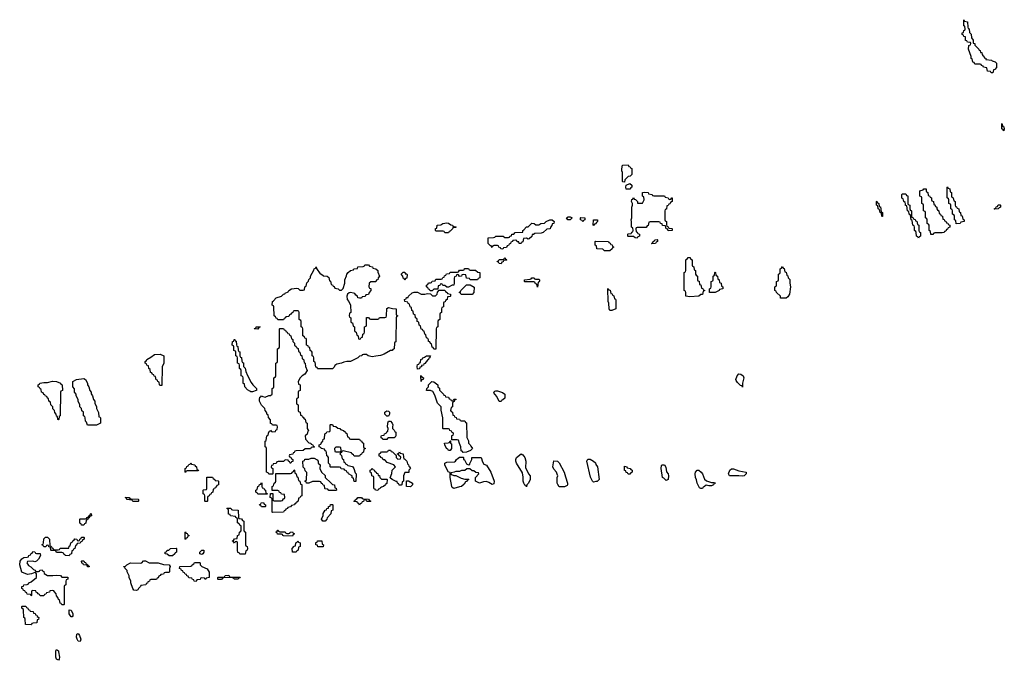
# Model space of a CAD drawing. Header units: inches. Extents: x 2112843 to 2323771, y 35243 to 209174.
# Tile 11 of 83: x 2166024 to 2176876, y 49897 to 56954. Entities that reach past the tile are written whole.
import ezdxf

# ---------------------------------------------------------------- set-up
doc = ezdxf.new("R2010")
doc.units = ezdxf.units.IN
doc.header["$MEASUREMENT"] = 0
for name, color, linetype in [('C1064', 7, 'Continuous'), ('C1065', 7, 'Continuous'), ('C1075', 7, 'Continuous')]:
    doc.layers.add(name, color=color, linetype=linetype)

msp = doc.modelspace()

# ---------------------------------------------------------------- linework, layer by layer
at = {"layer": 'C1064', "color": 6}
msp.add_lwpolyline([(2166450, 50000), (2166453, 49990), (2166462, 49930), (2166459, 49910), (2166450, 49897), (2166430, 49909), (2166422, 49930), (2166421, 49990), (2166424, 50000)], dxfattribs=at)
at = {"layer": 'C1065', "color": 6}
for points in [[(2170000, 53255), (2169974, 53250), (2169951, 53249), (2169910, 53239), (2169866, 53250), (2169847, 53267), (2169813, 53267), (2169798, 53262), (2169794, 53250), (2169771, 53249), (2169752, 53230), (2169671, 53190), (2169630, 53189), (2169598, 53182), (2169570, 53169), (2169519, 53161), (2169496, 53144), (2169490, 53128), (2169470, 53108), (2169311, 53109), (2169306, 53110), (2169302, 53122), (2169288, 53128), (2169282, 53182), (2169266, 53190), (2169266, 53230), (2169262, 53242), (2169246, 53250), (2169246, 53290), (2169242, 53302), (2169226, 53310), (2169222, 53342), (2169207, 53347), (2169202, 53362), (2169186, 53370), (2169186, 53430), (2169182, 53442), (2169167, 53447), (2169162, 53462), (2169146, 53470), (2169146, 53550), (2169142, 53562), (2169126, 53570), (2169126, 53630), (2169122, 53642), (2169106, 53650), (2169106, 53730), (2169102, 53742), (2169090, 53746), (2169050, 53746), (2169038, 53742), (2169033, 53727), (2169018, 53722), (2169014, 53710), (2168998, 53702), (2168990, 53686), (2168958, 53682), (2168954, 53670), (2168938, 53662), (2168930, 53646), (2168870, 53646), (2168862, 53662), (2168850, 53666), (2168842, 53682), (2168828, 53690), (2168826, 53790), (2168822, 53802), (2168808, 53808), (2168809, 53850), (2168822, 53858), (2168849, 53890), (2168910, 53910), (2168922, 53918), (2168930, 53930), (2168945, 53935), (2168950, 53941), (2168983, 53957), (2168990, 53971), (2169018, 53990), (2169077, 53997), (2169092, 53992), (2169110, 53974), (2169150, 53974), (2169162, 53978), (2169167, 54013), (2169182, 54018), (2169190, 54054), (2169208, 54072), (2169210, 54092), (2169229, 54111), (2169229, 54130), (2169266, 54194), (2169270, 54211), (2169283, 54217), (2169290, 54231), (2169294, 54214), (2169335, 54155), (2169352, 54150), (2169371, 54131), (2169414, 54130), (2169430, 54114), (2169438, 54078), (2169450, 54074), (2169458, 54038), (2169470, 54034), (2169478, 54018), (2169490, 54014), (2169498, 53998), (2169534, 53990), (2169550, 53974), (2169570, 53974), (2169590, 53994), (2169609, 54050), (2169609, 54090), (2169627, 54133), (2169628, 54150), (2169646, 54170), (2169670, 54192), (2169702, 54198), (2169706, 54210), (2169746, 54214), (2169750, 54231), (2169810, 54234), (2169822, 54238), (2169828, 54252), (2169870, 54252), (2169878, 54238), (2169914, 54230), (2169918, 54218), (2169951, 54211), (2169972, 54190), (2169973, 54173), (2169991, 54129), (2169974, 54110), (2169971, 54089), (2169954, 54086), (2169950, 54068), (2169893, 54067), (2169874, 54050), (2169873, 54013), (2169878, 53998), (2169893, 53993), (2169894, 53970), (2169874, 53950), (2169870, 53928), (2169838, 53922), (2169830, 53906), (2169798, 53902), (2169790, 53886), (2169770, 53886), (2169750, 53889), (2169748, 53908), (2169730, 53918), (2169717, 53937), (2169703, 53943), (2169670, 53947), (2169656, 53944), (2169636, 53930), (2169631, 53909), (2169633, 53873), (2169651, 53850), (2169671, 53809), (2169674, 53730), (2169658, 53722), (2169654, 53690), (2169658, 53678), (2169674, 53670), (2169674, 53630), (2169678, 53618), (2169693, 53613), (2169698, 53578), (2169714, 53570), (2169714, 53530), (2169718, 53518), (2169733, 53513), (2169738, 53478), (2169753, 53473), (2169758, 53438), (2169770, 53434), (2169782, 53438), (2169787, 53453), (2169802, 53458), (2169806, 53490), (2169822, 53498), (2169826, 53510), (2169826, 53570), (2169842, 53578), (2169846, 53590), (2169847, 53673), (2169870, 53674), (2169878, 53658), (2169890, 53654), (2169970, 53654), (2169982, 53658), (2169990, 53674), (2170000, 53674)], [(2170000, 52143), (2169987, 52147), (2169986, 52170), (2170000, 52177)], [(2170000, 51796), (2169990, 51786), (2169978, 51782), (2169970, 51768), (2169946, 51770), (2169942, 51782), (2169930, 51786), (2169927, 51793), (2169926, 51910), (2169922, 51922), (2169906, 51930), (2169902, 51962), (2169886, 51970), (2169886, 51990), (2169902, 51998), (2169910, 52014), (2169918, 51998), (2169930, 51994), (2169938, 51978), (2169954, 51970), (2169958, 51958), (2169970, 51954), (2169974, 51934), (2169991, 51931), (2169994, 51910), (2170000, 51904)], [(2166424, 50000), (2166430, 50015), (2166450, 50001), (2166450, 50000)]]:
    msp.add_lwpolyline(points, dxfattribs=at)
for points in [[(2168650, 53546), (2168609, 53549), (2168613, 53553), (2168627, 53553), (2168630, 53571), (2168674, 53570), (2168658, 53562)], [(2169012, 52068), (2169006, 52070), (2169002, 52082), (2168986, 52090), (2168982, 52102), (2168950, 52106), (2168932, 52088), (2168873, 52087), (2168858, 52082), (2168850, 52066), (2168818, 52062), (2168813, 52047), (2168798, 52042), (2168794, 52030), (2168798, 52018), (2168814, 52010), (2168814, 51950), (2168810, 51946), (2168770, 51946), (2168762, 51962), (2168746, 51970), (2168746, 52230), (2168742, 52242), (2168728, 52248), (2168728, 52310), (2168742, 52318), (2168748, 52370), (2168762, 52378), (2168770, 52414), (2168782, 52418), (2168790, 52434), (2168798, 52418), (2168810, 52414), (2168842, 52418), (2168847, 52433), (2168862, 52438), (2168866, 52470), (2168862, 52482), (2168850, 52486), (2168810, 52486), (2168802, 52502), (2168790, 52506), (2168787, 52547), (2168768, 52570), (2168762, 52602), (2168750, 52606), (2168746, 52630), (2168728, 52650), (2168726, 52670), (2168690, 52706), (2168668, 52750), (2168666, 52770), (2168670, 52794), (2168682, 52798), (2168688, 52812), (2168702, 52802), (2168730, 52794), (2168770, 52814), (2168790, 52814), (2168806, 52830), (2168806, 52890), (2168822, 52898), (2168826, 52910), (2168826, 53010), (2168842, 53018), (2168846, 53030), (2168846, 53170), (2168862, 53178), (2168866, 53190), (2168866, 53330), (2168882, 53338), (2168886, 53350), (2168886, 53550), (2168890, 53554), (2168930, 53554), (2168938, 53538), (2168953, 53533), (2168958, 53518), (2168973, 53513), (2168978, 53498), (2168993, 53493), (2168998, 53478), (2169014, 53470), (2169018, 53438), (2169034, 53430), (2169034, 53410), (2169054, 53390), (2169054, 53370), (2169073, 53353), (2169078, 53338), (2169093, 53333), (2169098, 53298), (2169113, 53293), (2169118, 53258), (2169133, 53253), (2169138, 53218), (2169153, 53213), (2169158, 53178), (2169172, 53172), (2169173, 53133), (2169191, 53090), (2169166, 53050), (2169136, 53030), (2169116, 53010), (2169092, 52970), (2169098, 52938), (2169114, 52930), (2169114, 52870), (2169098, 52862), (2169094, 52850), (2169094, 52790), (2169078, 52782), (2169074, 52770), (2169074, 52730), (2169078, 52718), (2169094, 52710), (2169094, 52650), (2169098, 52638), (2169114, 52630), (2169118, 52598), (2169133, 52593), (2169138, 52578), (2169150, 52574), (2169158, 52558), (2169170, 52554), (2169178, 52518), (2169194, 52510), (2169194, 52450), (2169198, 52438), (2169212, 52430), (2169198, 52422), (2169191, 52389), (2169172, 52370), (2169173, 52333), (2169210, 52294), (2169234, 52290), (2169238, 52278), (2169250, 52274), (2169258, 52258), (2169274, 52250), (2169270, 52246), (2169238, 52242), (2169230, 52228), (2169170, 52226), (2169150, 52208), (2169070, 52206), (2169058, 52202), (2169050, 52186), (2169038, 52182), (2169033, 52167), (2168998, 52162), (2168994, 52150), (2168998, 52138), (2169013, 52133), (2169018, 52118), (2169034, 52110), (2169033, 52087), (2169018, 52082)], [(2168570, 52855), (2168560, 52860), (2168536, 52876), (2168506, 52910), (2168502, 52942), (2168488, 52948), (2168486, 53010), (2168482, 53022), (2168466, 53030), (2168466, 53090), (2168462, 53102), (2168446, 53110), (2168446, 53150), (2168442, 53162), (2168426, 53170), (2168426, 53230), (2168422, 53242), (2168406, 53250), (2168406, 53290), (2168402, 53302), (2168386, 53310), (2168386, 53350), (2168382, 53362), (2168366, 53370), (2168368, 53410), (2168386, 53414), (2168388, 53430), (2168394, 53430), (2168398, 53418), (2168410, 53414), (2168412, 53372), (2168418, 53358), (2168430, 53354), (2168432, 53312), (2168438, 53298), (2168450, 53294), (2168452, 53252), (2168458, 53238), (2168470, 53234), (2168472, 53192), (2168478, 53178), (2168490, 53174), (2168492, 53132), (2168510, 53114), (2168518, 53078), (2168535, 53035), (2168576, 52956), (2168592, 52930), (2168634, 52890), (2168634, 52870), (2168630, 52868), (2168590, 52855)], [(2167570, 52926), (2167566, 52930), (2167562, 52962), (2167547, 52967), (2167542, 52982), (2167527, 52987), (2167522, 53022), (2167507, 53027), (2167502, 53042), (2167487, 53047), (2167482, 53062), (2167467, 53067), (2167462, 53102), (2167446, 53110), (2167442, 53142), (2167427, 53147), (2167422, 53162), (2167408, 53170), (2167408, 53190), (2167422, 53198), (2167426, 53210), (2167470, 53235), (2167510, 53267), (2167574, 53270), (2167614, 53250), (2167612, 53170), (2167594, 53130), (2167590, 52926)], [(2166450, 52546), (2166446, 52550), (2166442, 52582), (2166430, 52586), (2166426, 52610), (2166410, 52626), (2166408, 52648), (2166390, 52666), (2166388, 52690), (2166368, 52710), (2166362, 52742), (2166346, 52750), (2166342, 52782), (2166330, 52786), (2166322, 52802), (2166310, 52806), (2166302, 52822), (2166290, 52826), (2166282, 52842), (2166266, 52850), (2166262, 52882), (2166250, 52886), (2166242, 52902), (2166226, 52910), (2166226, 52930), (2166242, 52938), (2166246, 52950), (2166290, 52958), (2166330, 52958), (2166387, 52973), (2166430, 52970), (2166474, 52950), (2166478, 52938), (2166493, 52933), (2166494, 52870), (2166478, 52862), (2166474, 52850), (2166471, 52590), (2166458, 52582), (2166454, 52550)], [(2166770, 52486), (2166762, 52522), (2166748, 52530), (2166747, 52567), (2166742, 52582), (2166728, 52590), (2166726, 52630), (2166710, 52646), (2166706, 52670), (2166688, 52690), (2166688, 52710), (2166668, 52750), (2166668, 52770), (2166648, 52810), (2166647, 52827), (2166629, 52849), (2166627, 52887), (2166609, 52909), (2166609, 52970), (2166649, 52990), (2166730, 53001), (2166751, 52991), (2166771, 52950), (2166771, 52930), (2166785, 52910), (2166798, 52870), (2166811, 52851), (2166811, 52831), (2166825, 52810), (2166838, 52770), (2166851, 52750), (2166852, 52730), (2166872, 52690), (2166872, 52670), (2166893, 52627), (2166898, 52578), (2166910, 52574), (2166913, 52567), (2166914, 52510), (2166870, 52489)], [(2169670, 52334), (2169770, 52334), (2169778, 52318), (2169790, 52314), (2169798, 52298), (2169814, 52290), (2169814, 52250), (2169818, 52238), (2169834, 52230), (2169818, 52222), (2169814, 52190), (2169798, 52182), (2169790, 52166), (2169778, 52162), (2169770, 52146), (2169710, 52146), (2169702, 52162), (2169686, 52170), (2169682, 52182), (2169590, 52206), (2169578, 52202), (2169570, 52186), (2169558, 52182), (2169554, 52170), (2169570, 52154), (2169578, 52118), (2169594, 52110), (2169598, 52078), (2169610, 52074), (2169618, 52058), (2169630, 52054), (2169642, 52042), (2169691, 52031), (2169705, 52010), (2169721, 51961), (2169731, 51950), (2169730, 51866), (2169710, 51866), (2169702, 51902), (2169690, 51906), (2169688, 51928), (2169648, 51950), (2169646, 51966), (2169630, 51968), (2169626, 51986), (2169606, 51990), (2169602, 52002), (2169568, 52008), (2169562, 52022), (2169550, 52026), (2169450, 52026), (2169446, 52030), (2169446, 52050), (2169426, 52070), (2169426, 52130), (2169422, 52142), (2169408, 52150), (2169407, 52187), (2169402, 52202), (2169390, 52206), (2169382, 52222), (2169346, 52230), (2169342, 52242), (2169326, 52250), (2169326, 52270), (2169342, 52278), (2169346, 52290), (2169366, 52310), (2169370, 52334), (2169382, 52338), (2169387, 52393), (2169402, 52398), (2169410, 52414), (2169442, 52418), (2169446, 52430), (2169446, 52490), (2169450, 52494), (2169470, 52494), (2169478, 52478), (2169510, 52472), (2169530, 52454), (2169554, 52450), (2169558, 52438), (2169594, 52430), (2169614, 52410), (2169618, 52398), (2169630, 52394), (2169638, 52358), (2169650, 52354), (2169658, 52338)], [(2169550, 52246), (2169510, 52246), (2169494, 52230), (2169498, 52198), (2169510, 52194), (2169550, 52194), (2169562, 52198), (2169566, 52210), (2169562, 52242)], [(2169430, 51766), (2169422, 51782), (2169390, 51786), (2169386, 51790), (2169382, 51822), (2169370, 51826), (2169362, 51842), (2169350, 51846), (2169342, 51862), (2169330, 51866), (2169253, 51867), (2169211, 51849), (2169186, 51850), (2169182, 51862), (2169168, 51870), (2169182, 51878), (2169186, 51890), (2169187, 51967), (2169170, 51986), (2169168, 52008), (2169150, 52026), (2169146, 52090), (2169162, 52098), (2169168, 52112), (2169210, 52112), (2169236, 52124), (2169270, 52125), (2169304, 52104), (2169312, 52090), (2169314, 52070), (2169334, 52050), (2169332, 52010), (2169352, 51970), (2169391, 51931), (2169392, 51912), (2169452, 51852), (2169470, 51834), (2169494, 51830), (2169498, 51798), (2169512, 51792), (2169514, 51770), (2169510, 51766)], [(2167850, 51966), (2167846, 51970), (2167846, 52010), (2167862, 52018), (2167867, 52033), (2167882, 52038), (2167887, 52053), (2167902, 52058), (2167910, 52072), (2167918, 52058), (2167954, 52050), (2167958, 52038), (2167974, 52030), (2167978, 51998), (2167994, 51990), (2167990, 51986), (2167870, 51986), (2167858, 51982)], [(2168810, 51526), (2168806, 51530), (2168806, 51670), (2168802, 51682), (2168786, 51690), (2168787, 51733), (2168813, 51733), (2168814, 51670), (2168818, 51658), (2168830, 51654), (2168907, 51653), (2168922, 51658), (2168930, 51674), (2168942, 51678), (2168946, 51690), (2168942, 51722), (2168908, 51728), (2168902, 51742), (2168887, 51747), (2168882, 51762), (2168870, 51766), (2168807, 51767), (2168806, 51810), (2168822, 51818), (2168828, 51850), (2168842, 51858), (2168846, 51870), (2168847, 51953), (2169007, 51953), (2169022, 51958), (2169026, 51970), (2169042, 51978), (2169050, 51994), (2169054, 51990), (2169058, 51958), (2169072, 51950), (2169078, 51918), (2169090, 51914), (2169098, 51878), (2169112, 51870), (2169118, 51838), (2169132, 51832), (2169132, 51708), (2169118, 51702), (2169110, 51686), (2169098, 51682), (2169094, 51650), (2169078, 51642), (2169074, 51630), (2169058, 51622), (2169054, 51610), (2169018, 51602), (2169010, 51588), (2168978, 51582), (2168974, 51570), (2168958, 51562), (2168954, 51550), (2168938, 51542), (2168930, 51528)], [(2168070, 51646), (2168066, 51650), (2168066, 51710), (2168062, 51722), (2168046, 51730), (2168046, 51770), (2168050, 51774), (2168082, 51778), (2168086, 51790), (2168087, 51913), (2168150, 51914), (2168158, 51898), (2168174, 51890), (2168178, 51878), (2168210, 51874), (2168214, 51870), (2168214, 51830), (2168198, 51822), (2168190, 51806), (2168178, 51802), (2168170, 51786), (2168158, 51782), (2168154, 51750), (2168138, 51742), (2168130, 51726), (2168118, 51722), (2168113, 51707), (2168098, 51702), (2168094, 51690), (2168094, 51650), (2168090, 51646)], [(2168650, 51726), (2168642, 51742), (2168626, 51750), (2168626, 51770), (2168642, 51778), (2168647, 51813), (2168662, 51818), (2168667, 51833), (2168682, 51838), (2168690, 51854), (2168694, 51850), (2168694, 51810), (2168698, 51798), (2168713, 51793), (2168718, 51778), (2168733, 51773), (2168738, 51738), (2168753, 51733), (2168750, 51726)], [(2167330, 51646), (2167270, 51648), (2167262, 51662), (2167206, 51670), (2167202, 51682), (2167188, 51690), (2167230, 51691), (2167238, 51678), (2167250, 51674), (2167331, 51671), (2167334, 51670), (2167334, 51650)], [(2169850, 51646), (2169842, 51662), (2169830, 51666), (2169818, 51662), (2169813, 51647), (2169798, 51642), (2169793, 51627), (2169778, 51622), (2169770, 51606), (2169762, 51622), (2169746, 51630), (2169742, 51642), (2169710, 51646), (2169708, 51650), (2169722, 51658), (2169726, 51670), (2169742, 51678), (2169750, 51692), (2169792, 51692), (2169798, 51678), (2169810, 51674), (2169870, 51672), (2169878, 51658), (2169894, 51650), (2169890, 51646)], [(2168450, 51066), (2168442, 51082), (2168430, 51086), (2168426, 51110), (2168426, 51190), (2168422, 51202), (2168410, 51206), (2168398, 51202), (2168390, 51188), (2168382, 51202), (2168368, 51208), (2168370, 51214), (2168382, 51218), (2168390, 51234), (2168422, 51238), (2168426, 51270), (2168442, 51278), (2168448, 51310), (2168462, 51318), (2168466, 51330), (2168466, 51370), (2168462, 51382), (2168450, 51386), (2168442, 51402), (2168426, 51410), (2168426, 51450), (2168422, 51462), (2168406, 51470), (2168402, 51482), (2168348, 51488), (2168342, 51502), (2168327, 51507), (2168326, 51550), (2168322, 51562), (2168306, 51570), (2168310, 51574), (2168350, 51574), (2168358, 51558), (2168370, 51554), (2168431, 51551), (2168434, 51470), (2168438, 51458), (2168470, 51454), (2168478, 51438), (2168494, 51430), (2168494, 51330), (2168498, 51318), (2168514, 51310), (2168514, 51170), (2168518, 51158), (2168532, 51152), (2168534, 51130), (2168532, 51110), (2168518, 51102), (2168510, 51066)], [(2168690, 51586), (2168682, 51602), (2168670, 51606), (2168668, 51612), (2168682, 51618), (2168687, 51633), (2168710, 51634), (2168718, 51618), (2168734, 51610), (2168734, 51590), (2168730, 51586)], [(2169390, 51428), (2169366, 51430), (2169349, 51450), (2169369, 51491), (2169370, 51514), (2169390, 51552), (2169406, 51554), (2169408, 51570), (2169426, 51574), (2169428, 51590), (2169446, 51594), (2169450, 51612), (2169470, 51614), (2169474, 51610), (2169474, 51550), (2169458, 51542), (2169452, 51510), (2169412, 51468), (2169411, 51450)], [(2166730, 51386), (2166707, 51387), (2166702, 51402), (2166687, 51407), (2166686, 51450), (2166690, 51454), (2166750, 51454), (2166762, 51458), (2166766, 51470), (2166782, 51478), (2166786, 51490), (2166802, 51498), (2166806, 51510), (2166813, 51513), (2166814, 51490), (2166798, 51482), (2166790, 51466), (2166778, 51462), (2166770, 51446), (2166758, 51442), (2166753, 51407), (2166738, 51402)], [(2168890, 51314), (2168950, 51314), (2168958, 51298), (2168970, 51294), (2168990, 51294), (2169002, 51298), (2169006, 51310), (2169030, 51312), (2169038, 51298), (2169051, 51290), (2169038, 51282), (2169030, 51266), (2168933, 51267), (2168926, 51270), (2168922, 51282), (2168910, 51286), (2168867, 51287), (2168862, 51302), (2168848, 51310), (2168862, 51318), (2168868, 51332), (2168874, 51330), (2168878, 51318)], [(2166570, 51046), (2166526, 51050), (2166522, 51062), (2166510, 51066), (2166502, 51082), (2166490, 51086), (2166430, 51086), (2166422, 51102), (2166410, 51106), (2166370, 51106), (2166366, 51110), (2166362, 51142), (2166347, 51147), (2166342, 51162), (2166330, 51166), (2166318, 51162), (2166313, 51147), (2166290, 51146), (2166282, 51162), (2166269, 51169), (2166270, 51174), (2166282, 51178), (2166288, 51192), (2166290, 51234), (2166310, 51254), (2166330, 51252), (2166352, 51230), (2166358, 51158), (2166370, 51154), (2166378, 51138), (2166394, 51130), (2166398, 51118), (2166413, 51113), (2166447, 51113), (2166462, 51118), (2166470, 51131), (2166566, 51134), (2166570, 51154), (2166582, 51158), (2166586, 51190), (2166602, 51198), (2166610, 51214), (2166622, 51218), (2166630, 51234), (2166653, 51233), (2166658, 51218), (2166670, 51214), (2166682, 51218), (2166687, 51233), (2166702, 51238), (2166707, 51253), (2166730, 51254), (2166734, 51250), (2166734, 51230), (2166718, 51222), (2166710, 51206), (2166698, 51202), (2166690, 51186), (2166658, 51182), (2166650, 51166), (2166638, 51162), (2166632, 51128), (2166618, 51122), (2166610, 51106), (2166598, 51102), (2166594, 51070), (2166578, 51062)], [(2167850, 51226), (2167846, 51230), (2167846, 51310), (2167850, 51314), (2167858, 51298), (2167870, 51294), (2167878, 51278), (2167891, 51270), (2167878, 51262), (2167870, 51246), (2167858, 51242)], [(2167670, 51048), (2167650, 51066), (2167626, 51070), (2167626, 51090), (2167646, 51094), (2167648, 51110), (2167668, 51112), (2167686, 51130), (2167750, 51134), (2167754, 51130), (2167752, 51088), (2167738, 51082), (2167734, 51070), (2167710, 51049)], [(2169070, 51088), (2169029, 51089), (2169026, 51130), (2169050, 51154), (2169062, 51158), (2169068, 51192), (2169082, 51198), (2169090, 51214), (2169098, 51198), (2169114, 51190), (2169114, 51150), (2169098, 51142), (2169094, 51110), (2169078, 51102)], [(2169310, 51148), (2169306, 51166), (2169288, 51170), (2169287, 51193), (2169302, 51198), (2169308, 51212), (2169353, 51213), (2169358, 51178), (2169374, 51170), (2169370, 51148)], [(2166190, 50982), (2166170, 50988), (2166110, 50986), (2166102, 50970), (2166120, 50940), (2166145, 50925), (2166177, 50897), (2166194, 50890), (2166198, 50878), (2166210, 50874), (2166230, 50874), (2166242, 50878), (2166246, 50890), (2166270, 50894), (2166278, 50878), (2166290, 50874), (2166292, 50852), (2166330, 50831), (2166389, 50831), (2166430, 50836), (2166474, 50830), (2166490, 50814), (2166553, 50813), (2166554, 50790), (2166538, 50782), (2166534, 50770), (2166534, 50730), (2166518, 50722), (2166514, 50710), (2166514, 50510), (2166510, 50508), (2166490, 50508), (2166482, 50522), (2166470, 50526), (2166462, 50562), (2166450, 50566), (2166446, 50590), (2166430, 50606), (2166426, 50630), (2166406, 50650), (2166402, 50662), (2166390, 50666), (2166358, 50662), (2166353, 50647), (2166318, 50642), (2166313, 50627), (2166298, 50622), (2166290, 50606), (2166250, 50606), (2166242, 50622), (2166226, 50630), (2166222, 50642), (2166207, 50647), (2166202, 50662), (2166170, 50666), (2166158, 50662), (2166154, 50650), (2166154, 50610), (2166150, 50606), (2166142, 50622), (2166107, 50627), (2166102, 50642), (2166087, 50647), (2166082, 50662), (2166067, 50667), (2166062, 50682), (2166047, 50687), (2166046, 50710), (2166066, 50714), (2166068, 50730), (2166107, 50733), (2166122, 50738), (2166126, 50750), (2166150, 50762), (2166208, 50810), (2166209, 50830), (2166208, 50848), (2166202, 50862), (2166190, 50866), (2166154, 50850), (2166110, 50841), (2166049, 50869), (2166024, 50950), (2166029, 50990), (2166046, 51014), (2166070, 51031), (2166107, 51033), (2166122, 51038), (2166126, 51050), (2166142, 51058), (2166150, 51074), (2166162, 51078), (2166170, 51094), (2166192, 51092), (2166198, 51078), (2166210, 51074), (2166250, 51072), (2166252, 51050), (2166232, 51010), (2166210, 50989)], [(2168030, 51062), (2168009, 51069), (2168009, 51090), (2168030, 51111), (2168052, 51112), (2168052, 51090), (2168042, 51070)], [(2166790, 50926), (2166770, 50928), (2166766, 50946), (2166726, 50950), (2166722, 50962), (2166710, 50966), (2166706, 50990), (2166710, 50994), (2166730, 50994), (2166738, 50978), (2166750, 50974), (2166758, 50958), (2166774, 50950), (2166778, 50938), (2166790, 50934)], [(2167450, 50971), (2167550, 50971), (2167610, 50952), (2167671, 50950), (2167682, 50930), (2167674, 50910), (2167674, 50870), (2167670, 50866), (2167630, 50866), (2167618, 50862), (2167610, 50846), (2167578, 50842), (2167574, 50830), (2167558, 50822), (2167550, 50806), (2167538, 50802), (2167530, 50786), (2167470, 50786), (2167458, 50782), (2167453, 50767), (2167438, 50762), (2167433, 50747), (2167418, 50742), (2167413, 50727), (2167358, 50722), (2167354, 50710), (2167332, 50688), (2167326, 50674), (2167310, 50667), (2167282, 50670), (2167270, 50688), (2167249, 50750), (2167249, 50770), (2167229, 50810), (2167229, 50829), (2167208, 50870), (2167207, 50887), (2167186, 50910), (2167182, 50922), (2167170, 50926), (2167169, 50931), (2167190, 50934), (2167206, 50950), (2167246, 50970), (2167350, 50966), (2167369, 50971), (2167390, 50992), (2167410, 50992)], [(2168070, 50786), (2168062, 50802), (2168030, 50806), (2168018, 50802), (2168012, 50788), (2167978, 50782), (2167970, 50766), (2167947, 50767), (2167942, 50782), (2167927, 50787), (2167922, 50802), (2167887, 50807), (2167882, 50822), (2167867, 50827), (2167862, 50842), (2167847, 50847), (2167842, 50862), (2167827, 50867), (2167822, 50882), (2167807, 50887), (2167802, 50902), (2167786, 50910), (2167789, 50931), (2167910, 50934), (2167922, 50938), (2167926, 50950), (2167942, 50958), (2167950, 50974), (2168007, 50973), (2168012, 50970), (2168014, 50950), (2168031, 50931), (2168090, 50905), (2168112, 50868), (2168114, 50810), (2168078, 50802)], [(2168353, 50813), (2168453, 50813), (2168450, 50806), (2168438, 50802), (2168430, 50789), (2168390, 50789), (2168382, 50802), (2168367, 50807), (2168310, 50809), (2168273, 50807), (2168258, 50802), (2168250, 50786), (2168210, 50786), (2168206, 50790), (2168206, 50810), (2168210, 50814), (2168270, 50814), (2168282, 50818), (2168290, 50832), (2168330, 50834), (2168338, 50818)], [(2166150, 50289), (2166088, 50290), (2166086, 50350), (2166082, 50362), (2166068, 50370), (2166066, 50450), (2166062, 50462), (2166046, 50470), (2166046, 50490), (2166050, 50494), (2166093, 50493), (2166098, 50478), (2166113, 50473), (2166118, 50458), (2166133, 50453), (2166138, 50438), (2166173, 50433), (2166178, 50418), (2166193, 50413), (2166198, 50398), (2166213, 50393), (2166218, 50378), (2166234, 50370), (2166230, 50346), (2166218, 50342), (2166212, 50310), (2166173, 50307), (2166158, 50302), (2166154, 50290)], [(2166590, 50376), (2166570, 50409), (2166570, 50454), (2166590, 50451), (2166608, 50410), (2166610, 50386), (2166604, 50376)], [(2166690, 50105), (2166670, 50108), (2166656, 50130), (2166650, 50150), (2166654, 50186), (2166670, 50191), (2166685, 50170), (2166698, 50130)]]:
    msp.add_lwpolyline(points, close=True, dxfattribs=at)
at = {"layer": 'C1075', "color": 6}
for points in [[(2176730, 56368), (2176722, 56382), (2176690, 56388), (2176682, 56422), (2176646, 56430), (2176642, 56442), (2176626, 56450), (2176622, 56462), (2176610, 56466), (2176550, 56466), (2176542, 56482), (2176530, 56486), (2176522, 56522), (2176510, 56526), (2176509, 56550), (2176482, 56630), (2176486, 56670), (2176502, 56678), (2176506, 56690), (2176502, 56702), (2176470, 56706), (2176462, 56722), (2176450, 56726), (2176447, 56767), (2176430, 56769), (2176425, 56785), (2176410, 56790), (2176410, 56811), (2176427, 56813), (2176430, 56834), (2176442, 56838), (2176446, 56850), (2176442, 56882), (2176430, 56886), (2176429, 56889), (2176430, 56954), (2176438, 56938), (2176471, 56930), (2176474, 56870), (2176478, 56858), (2176490, 56854), (2176492, 56812), (2176510, 56794), (2176514, 56754), (2176531, 56730), (2176534, 56694), (2176550, 56692), (2176552, 56672), (2176594, 56630), (2176598, 56618), (2176610, 56614), (2176614, 56594), (2176630, 56592), (2176632, 56572), (2176638, 56558), (2176650, 56554), (2176654, 56534), (2176672, 56530), (2176674, 56514), (2176734, 56510), (2176742, 56502), (2176774, 56490), (2176790, 56474), (2176790, 56426), (2176770, 56406), (2176758, 56402), (2176750, 56368)], [(2176870, 55728), (2176862, 55742), (2176850, 55750), (2176850, 55812), (2176858, 55778), (2176870, 55774), (2176876, 55750)], [(2172690, 55166), (2172670, 55168), (2172668, 55172), (2172669, 55269), (2172662, 55290), (2172662, 55310), (2172669, 55350), (2172730, 55354), (2172738, 55338), (2172753, 55333), (2172758, 55318), (2172770, 55314), (2172772, 55250), (2172754, 55230), (2172732, 55228), (2172712, 55208), (2172694, 55190)], [(2172750, 55086), (2172710, 55088), (2172706, 55110), (2172707, 55133), (2172750, 55151), (2172772, 55130), (2172772, 55110), (2172758, 55102)], [(2173013, 55013), (2173130, 55014), (2173138, 54998), (2173172, 54992), (2173178, 54978), (2173190, 54974), (2173202, 54978), (2173210, 54992), (2173214, 54990), (2173214, 54950), (2173198, 54942), (2173190, 54926), (2173178, 54922), (2173170, 54906), (2173158, 54902), (2173152, 54868), (2173138, 54862), (2173134, 54850), (2173134, 54750), (2173138, 54738), (2173152, 54730), (2173153, 54693), (2173158, 54678), (2173170, 54674), (2173178, 54658), (2173210, 54654), (2173214, 54650), (2173214, 54630), (2173170, 54628), (2173166, 54646), (2173148, 54650), (2173142, 54682), (2173110, 54688), (2173106, 54706), (2173086, 54710), (2173082, 54722), (2173067, 54727), (2172973, 54727), (2172958, 54722), (2172950, 54686), (2172938, 54682), (2172930, 54666), (2172830, 54666), (2172818, 54662), (2172814, 54650), (2172818, 54618), (2172830, 54614), (2172838, 54598), (2172854, 54590), (2172854, 54570), (2172838, 54562), (2172830, 54546), (2172806, 54550), (2172790, 54566), (2172730, 54566), (2172726, 54570), (2172726, 54590), (2172730, 54594), (2172762, 54598), (2172770, 54614), (2172782, 54618), (2172786, 54630), (2172782, 54662), (2172766, 54670), (2172768, 54730), (2172762, 54750), (2172769, 54770), (2172769, 54890), (2172778, 54910), (2172778, 54930), (2172768, 54952), (2172770, 54974), (2172782, 54978), (2172790, 54994), (2172798, 54978), (2172810, 54974), (2172832, 54950), (2172834, 54934), (2172888, 54932), (2172908, 54970), (2172902, 55002), (2172888, 55010), (2172887, 55047), (2172890, 55052), (2172910, 55054), (2172950, 55051), (2172954, 55034), (2172994, 55030), (2172998, 55018)], [(2175930, 54549), (2175922, 54562), (2175908, 54570), (2175906, 54610), (2175902, 54622), (2175888, 54630), (2175886, 54670), (2175882, 54682), (2175868, 54690), (2175862, 54742), (2175848, 54748), (2175842, 54802), (2175826, 54810), (2175822, 54842), (2175808, 54850), (2175802, 54902), (2175788, 54908), (2175787, 54927), (2175782, 54942), (2175768, 54950), (2175762, 54982), (2175748, 54988), (2175746, 55030), (2175750, 55034), (2175790, 55034), (2175798, 55018), (2175812, 55012), (2175814, 54930), (2175818, 54918), (2175834, 54910), (2175834, 54870), (2175838, 54858), (2175854, 54850), (2175854, 54790), (2175858, 54778), (2175873, 54773), (2175878, 54758), (2175893, 54753), (2175898, 54738), (2175913, 54733), (2175918, 54698), (2175934, 54690), (2175934, 54630), (2175938, 54618), (2175954, 54610), (2175954, 54570), (2175938, 54562)], [(2176068, 54588), (2176062, 54622), (2176046, 54630), (2176046, 54690), (2176042, 54702), (2176026, 54710), (2176026, 54750), (2176022, 54762), (2176006, 54770), (2176006, 54830), (2176002, 54842), (2175986, 54850), (2175986, 54910), (2175982, 54922), (2175966, 54930), (2175966, 54990), (2175962, 55002), (2175946, 55010), (2175946, 55070), (2175982, 55078), (2175990, 55091), (2176014, 55090), (2176014, 55070), (2176018, 55058), (2176034, 55050), (2176038, 55018), (2176050, 55014), (2176058, 54998), (2176074, 54990), (2176074, 54970), (2176078, 54958), (2176094, 54950), (2176098, 54918), (2176110, 54914), (2176118, 54898), (2176134, 54890), (2176134, 54870), (2176138, 54858), (2176154, 54850), (2176158, 54818), (2176173, 54813), (2176178, 54798), (2176194, 54790), (2176198, 54758), (2176213, 54753), (2176218, 54738), (2176233, 54733), (2176238, 54718), (2176253, 54713), (2176258, 54698), (2176274, 54690), (2176274, 54670), (2176258, 54662), (2176250, 54646), (2176238, 54642), (2176230, 54626), (2176218, 54622), (2176214, 54610), (2176190, 54606), (2176110, 54606), (2176098, 54602), (2176090, 54589)], [(2176347, 54707), (2176342, 54742), (2176326, 54750), (2176326, 54790), (2176322, 54802), (2176306, 54810), (2176306, 54850), (2176302, 54862), (2176286, 54870), (2176286, 54910), (2176282, 54922), (2176266, 54930), (2176266, 54970), (2176262, 54982), (2176246, 54990), (2176246, 55110), (2176250, 55114), (2176258, 55098), (2176274, 55090), (2176278, 55058), (2176294, 55050), (2176294, 55010), (2176298, 54998), (2176314, 54990), (2176318, 54958), (2176334, 54950), (2176334, 54910), (2176338, 54898), (2176350, 54894), (2176358, 54878), (2176374, 54870), (2176378, 54838), (2176394, 54830), (2176398, 54798), (2176410, 54794), (2176418, 54758), (2176432, 54750), (2176432, 54730), (2176398, 54722), (2176390, 54709)], [(2175530, 54786), (2175526, 54790), (2175522, 54822), (2175506, 54830), (2175502, 54862), (2175486, 54870), (2175482, 54902), (2175466, 54910), (2175466, 54950), (2175470, 54954), (2175478, 54938), (2175494, 54930), (2175498, 54898), (2175512, 54892), (2175518, 54838), (2175534, 54830), (2175534, 54786)], [(2176770, 54866), (2176766, 54870), (2176782, 54878), (2176787, 54893), (2176802, 54898), (2176807, 54913), (2176830, 54914), (2176834, 54910), (2176834, 54890), (2176818, 54882), (2176810, 54869)], [(2170710, 54606), (2170702, 54622), (2170690, 54626), (2170610, 54626), (2170606, 54630), (2170608, 54652), (2170622, 54658), (2170626, 54690), (2170667, 54693), (2170686, 54710), (2170730, 54715), (2170750, 54711), (2170775, 54695), (2170794, 54690), (2170798, 54678), (2170830, 54674), (2170834, 54670), (2170830, 54666), (2170798, 54662), (2170794, 54650), (2170770, 54626), (2170758, 54622), (2170750, 54606)], [(2171630, 54538), (2171610, 54546), (2171578, 54542), (2171570, 54506), (2171558, 54502), (2171550, 54488), (2171530, 54488), (2171526, 54506), (2171508, 54508), (2171502, 54522), (2171490, 54526), (2171458, 54522), (2171454, 54510), (2171438, 54502), (2171433, 54487), (2171418, 54482), (2171413, 54467), (2171398, 54462), (2171390, 54446), (2171358, 54442), (2171350, 54426), (2171328, 54428), (2171322, 54442), (2171306, 54450), (2171302, 54462), (2171290, 54466), (2171250, 54466), (2171238, 54462), (2171230, 54446), (2171222, 54462), (2171210, 54466), (2171188, 54490), (2171186, 54550), (2171247, 54553), (2171262, 54558), (2171270, 54571), (2171351, 54571), (2171370, 54554), (2171410, 54554), (2171422, 54558), (2171426, 54570), (2171446, 54574), (2171448, 54590), (2171469, 54591), (2171486, 54610), (2171568, 54612), (2171569, 54630), (2171582, 54638), (2171610, 54671), (2171629, 54671), (2171670, 54711), (2171694, 54710), (2171713, 54693), (2171747, 54693), (2171766, 54710), (2171808, 54712), (2171826, 54730), (2171868, 54750), (2171894, 54750), (2171914, 54730), (2171912, 54710), (2171894, 54706), (2171890, 54686), (2171873, 54667), (2171871, 54649), (2171833, 54647), (2171792, 54610), (2171770, 54602), (2171702, 54598), (2171686, 54586), (2171674, 54586), (2171670, 54566), (2171640, 54540)], [(2172090, 54748), (2172066, 54750), (2172049, 54770), (2172070, 54782), (2172090, 54782), (2172114, 54770)], [(2172230, 54728), (2172222, 54742), (2172206, 54750), (2172206, 54770), (2172210, 54774), (2172254, 54770), (2172254, 54750), (2172238, 54742)], [(2172350, 54686), (2172346, 54690), (2172348, 54750), (2172392, 54750), (2172394, 54730), (2172380, 54720), (2172370, 54706), (2172358, 54702)], [(2172470, 54408), (2172450, 54426), (2172386, 54430), (2172382, 54462), (2172366, 54470), (2172366, 54510), (2172370, 54514), (2172512, 54512), (2172518, 54498), (2172533, 54493), (2172538, 54478), (2172553, 54473), (2172558, 54458), (2172574, 54450), (2172558, 54442), (2172554, 54430), (2172530, 54408)], [(2172990, 54486), (2172986, 54490), (2173002, 54498), (2173006, 54510), (2173022, 54518), (2173026, 54530), (2173050, 54534), (2173054, 54530), (2173054, 54510), (2173038, 54502), (2173030, 54488)], [(2171330, 54266), (2171307, 54267), (2171302, 54282), (2171290, 54286), (2171287, 54293), (2171302, 54298), (2171310, 54314), (2171350, 54314), (2171362, 54318), (2171370, 54334), (2171378, 54318), (2171394, 54310), (2171390, 54306), (2171358, 54302), (2171353, 54287), (2171338, 54282)], [(2173410, 53902), (2173366, 53910), (2173366, 53950), (2173362, 53962), (2173346, 53970), (2173346, 54170), (2173362, 54178), (2173366, 54190), (2173366, 54310), (2173382, 54318), (2173390, 54334), (2173413, 54333), (2173418, 54318), (2173434, 54310), (2173434, 54250), (2173438, 54238), (2173454, 54230), (2173458, 54198), (2173474, 54190), (2173474, 54150), (2173478, 54138), (2173494, 54130), (2173494, 54090), (2173498, 54078), (2173513, 54073), (2173518, 54038), (2173533, 54033), (2173538, 53998), (2173553, 53993), (2173558, 53978), (2173574, 53970), (2173558, 53962), (2173550, 53928), (2173533, 53927), (2173510, 53909)], [(2170274, 54154), (2170286, 54154), (2170293, 54147), (2170292, 54108), (2170278, 54102), (2170270, 54086), (2170262, 54102), (2170250, 54106), (2170247, 54127), (2170229, 54149), (2170250, 54174), (2170270, 54171)], [(2171070, 54088), (2170988, 54088), (2170982, 54102), (2170947, 54107), (2170942, 54142), (2170910, 54146), (2170898, 54142), (2170893, 54127), (2170870, 54126), (2170862, 54142), (2170850, 54146), (2170838, 54142), (2170833, 54127), (2170818, 54122), (2170813, 54107), (2170814, 54050), (2170810, 54028), (2170790, 54028), (2170750, 54008), (2170730, 54006), (2170710, 54026), (2170687, 54027), (2170682, 54042), (2170670, 54046), (2170658, 54042), (2170653, 54027), (2170638, 54022), (2170634, 53986), (2170590, 53986), (2170570, 53968), (2170547, 53967), (2170542, 53982), (2170530, 53986), (2170522, 54002), (2170506, 54010), (2170506, 54030), (2170522, 54038), (2170530, 54054), (2170550, 54054), (2170562, 54058), (2170570, 54074), (2170602, 54078), (2170610, 54094), (2170670, 54094), (2170682, 54098), (2170687, 54113), (2170702, 54118), (2170707, 54133), (2170722, 54138), (2170727, 54153), (2170762, 54158), (2170768, 54172), (2170850, 54174), (2170862, 54178), (2170870, 54194), (2170910, 54194), (2170922, 54198), (2170928, 54212), (2170970, 54214), (2170978, 54198), (2170990, 54194), (2171047, 54193), (2171073, 54173), (2171094, 54170), (2171094, 54110), (2171078, 54102)], [(2173690, 53949), (2173626, 53950), (2173626, 53990), (2173642, 53998), (2173646, 54010), (2173646, 54070), (2173662, 54078), (2173666, 54090), (2173666, 54130), (2173682, 54138), (2173686, 54170), (2173690, 54174), (2173694, 54170), (2173698, 54138), (2173714, 54130), (2173718, 54098), (2173734, 54090), (2173738, 54058), (2173754, 54050), (2173758, 54018), (2173774, 54010), (2173774, 53990), (2173738, 53982), (2173734, 53970)], [(2174410, 53886), (2174409, 53909), (2174366, 53950), (2174362, 53962), (2174346, 53970), (2174346, 54010), (2174362, 54018), (2174366, 54030), (2174366, 54070), (2174382, 54078), (2174386, 54090), (2174386, 54150), (2174402, 54158), (2174406, 54170), (2174406, 54210), (2174422, 54218), (2174430, 54234), (2174438, 54218), (2174450, 54214), (2174458, 54178), (2174470, 54174), (2174478, 54138), (2174490, 54134), (2174492, 54110), (2174511, 54091), (2174511, 54050), (2174521, 54010), (2174510, 53929), (2174490, 53902), (2174470, 53888)], [(2171710, 54094), (2171750, 54094), (2171754, 54090), (2171753, 54073), (2171750, 54066), (2171738, 54062), (2171730, 54006), (2171722, 54042), (2171710, 54046), (2171702, 54062), (2171690, 54066), (2171593, 54067), (2171586, 54070), (2171586, 54090), (2171650, 54094), (2171662, 54098), (2171670, 54111), (2171694, 54110), (2171698, 54098)], [(2170590, 53326), (2170582, 53342), (2170570, 53346), (2170562, 53382), (2170550, 53386), (2170546, 53406), (2170529, 53410), (2170528, 53428), (2170522, 53442), (2170508, 53450), (2170502, 53482), (2170488, 53490), (2170482, 53522), (2170470, 53526), (2170462, 53542), (2170450, 53546), (2170442, 53582), (2170428, 53590), (2170422, 53622), (2170406, 53630), (2170406, 53650), (2170402, 53662), (2170386, 53670), (2170382, 53702), (2170366, 53710), (2170362, 53742), (2170346, 53750), (2170342, 53782), (2170326, 53790), (2170322, 53822), (2170307, 53827), (2170302, 53842), (2170268, 53848), (2170266, 53870), (2170282, 53878), (2170288, 53892), (2170306, 53894), (2170308, 53910), (2170350, 53945), (2170372, 53952), (2170410, 53952), (2170450, 53932), (2170490, 53932), (2170518, 53938), (2170550, 53934), (2170573, 53913), (2170607, 53913), (2170626, 53930), (2170628, 53952), (2170646, 53974), (2170710, 53974), (2170718, 53958), (2170734, 53950), (2170738, 53938), (2170774, 53930), (2170774, 53910), (2170770, 53906), (2170738, 53902), (2170734, 53870), (2170718, 53862), (2170713, 53847), (2170698, 53842), (2170694, 53830), (2170694, 53790), (2170678, 53782), (2170674, 53770), (2170674, 53730), (2170658, 53722), (2170654, 53710), (2170654, 53650), (2170638, 53642), (2170634, 53630), (2170634, 53570), (2170618, 53562), (2170614, 53550), (2170610, 53326)], [(2171010, 53926), (2170890, 53928), (2170882, 53942), (2170866, 53950), (2170882, 53958), (2170886, 53970), (2170948, 54032), (2170990, 54032), (2171033, 54007), (2171031, 53950)], [(2172529, 53749), (2172522, 53770), (2172518, 53830), (2172509, 53851), (2172506, 53990), (2172510, 53994), (2172518, 53978), (2172533, 53973), (2172538, 53938), (2172553, 53933), (2172558, 53918), (2172573, 53913), (2172578, 53878), (2172590, 53874), (2172593, 53867), (2172594, 53770), (2172550, 53749)], [(2170410, 53106), (2170405, 53135), (2170410, 53154), (2170422, 53158), (2170430, 53174), (2170442, 53178), (2170446, 53210), (2170462, 53218), (2170466, 53230), (2170485, 53235), (2170508, 53250), (2170552, 53252), (2170544, 53236), (2170545, 53230), (2170535, 53224), (2170530, 53209), (2170518, 53202), (2170490, 53166), (2170478, 53162), (2170474, 53150), (2170454, 53146), (2170452, 53130), (2170433, 53127), (2170430, 53108)], [(2170450, 52969), (2170446, 53030), (2170450, 53034), (2170458, 53018), (2170474, 53010), (2170472, 52990), (2170454, 52986)], [(2170790, 52754), (2170802, 52758), (2170810, 52774), (2170830, 52774), (2170834, 52770), (2170818, 52762), (2170813, 52747), (2170798, 52742), (2170794, 52730), (2170794, 52690), (2170778, 52682), (2170774, 52650), (2170778, 52638), (2170794, 52630), (2170798, 52598), (2170813, 52593), (2170818, 52578), (2170833, 52573), (2170838, 52558), (2170870, 52554), (2170878, 52538), (2170890, 52534), (2170930, 52534), (2170938, 52518), (2170950, 52514), (2170952, 52352), (2170970, 52314), (2170971, 52290), (2170990, 52271), (2170995, 52255), (2171014, 52230), (2170992, 52208), (2170950, 52188), (2170910, 52186), (2170902, 52202), (2170890, 52206), (2170887, 52247), (2170870, 52286), (2170862, 52322), (2170847, 52327), (2170786, 52326), (2170788, 52372), (2170802, 52378), (2170806, 52390), (2170802, 52402), (2170790, 52406), (2170782, 52422), (2170766, 52430), (2170762, 52442), (2170750, 52446), (2170690, 52446), (2170688, 52450), (2170689, 52569), (2170669, 52651), (2170668, 52688), (2170630, 52728), (2170598, 52818), (2170577, 52857), (2170550, 52869), (2170508, 52870), (2170510, 52892), (2170529, 52911), (2170530, 52932), (2170566, 52970), (2170590, 52965), (2170632, 52930), (2170634, 52910), (2170650, 52894), (2170652, 52872), (2170694, 52830), (2170698, 52818), (2170713, 52813), (2170718, 52798), (2170750, 52794), (2170758, 52778), (2170773, 52773), (2170778, 52758)], [(2173990, 52906), (2173982, 52922), (2173970, 52926), (2173936, 52956), (2173920, 52980), (2173918, 52990), (2173930, 53032), (2173950, 53051), (2173971, 53050), (2173996, 53030), (2174007, 53010), (2173991, 52950)], [(2171310, 52748), (2171283, 52803), (2171266, 52826), (2171258, 52830), (2171249, 52850), (2171260, 52860), (2171270, 52865), (2171290, 52865), (2171346, 52846), (2171371, 52830), (2171370, 52786), (2171350, 52766), (2171338, 52762), (2171330, 52748)], [(2170070, 52588), (2170049, 52610), (2170049, 52631), (2170070, 52645), (2170090, 52641), (2170101, 52630), (2170101, 52610), (2170090, 52588)], [(2170070, 52328), (2170028, 52328), (2170022, 52342), (2170007, 52347), (2170007, 52367), (2170010, 52372), (2170042, 52378), (2170046, 52390), (2170062, 52398), (2170070, 52414), (2170082, 52418), (2170086, 52450), (2170078, 52470), (2170082, 52510), (2170090, 52532), (2170110, 52531), (2170131, 52510), (2170138, 52490), (2170132, 52470), (2170134, 52450), (2170150, 52434), (2170158, 52418), (2170171, 52410), (2170171, 52370), (2170164, 52356), (2170150, 52346), (2170090, 52346), (2170078, 52342)], [(2170770, 52208), (2170750, 52209), (2170742, 52222), (2170729, 52230), (2170708, 52270), (2170706, 52290), (2170747, 52293), (2170762, 52298), (2170770, 52314), (2170774, 52314), (2170774, 52290), (2170782, 52282), (2170785, 52250), (2170782, 52230)], [(2170970, 52052), (2170986, 52054), (2170986, 52066), (2171006, 52110), (2171008, 52132), (2171110, 52132), (2171124, 52084), (2171138, 52058), (2171170, 52045), (2171216, 51970), (2171253, 51870), (2171250, 51842), (2171230, 51833), (2171196, 51856), (2171170, 51866), (2171136, 51864), (2171090, 51850), (2171048, 51870), (2171046, 51910), (2171086, 51950), (2171082, 51962), (2171050, 51966), (2171030, 51986), (2171010, 51986), (2170987, 52007), (2170953, 52007), (2170931, 51989), (2170893, 51987), (2170870, 51978), (2170830, 51978), (2170812, 51968), (2170778, 51962), (2170774, 51950), (2170782, 51942), (2170810, 51932), (2170830, 51932), (2170890, 51905), (2170930, 51894), (2170970, 51894), (2170974, 51890), (2170958, 51882), (2170950, 51866), (2170938, 51862), (2170924, 51836), (2170894, 51810), (2170870, 51809), (2170810, 51789), (2170790, 51801), (2170787, 51810), (2170768, 51912), (2170767, 51967), (2170750, 51969), (2170730, 52001), (2170710, 52049), (2170710, 52070), (2170730, 52081), (2170816, 52084), (2170828, 52092), (2170838, 52110), (2170855, 52125), (2170873, 52133), (2170910, 52134), (2170914, 52130), (2170914, 52110), (2170925, 52105), (2170950, 52062)], [(2171610, 51808), (2171602, 51822), (2171590, 51826), (2171579, 51850), (2171574, 51870), (2171574, 51914), (2171564, 51964), (2171498, 52070), (2171493, 52090), (2171493, 52110), (2171501, 52130), (2171550, 52171), (2171570, 52162), (2171590, 52132), (2171601, 52090), (2171598, 52018), (2171625, 51970), (2171631, 51950), (2171651, 51930), (2171651, 51890), (2171631, 51849), (2171612, 51830)], [(2172030, 51809), (2171970, 51809), (2171954, 51834), (2171949, 51850), (2171949, 51909), (2171954, 51930), (2171949, 51949), (2171939, 51970), (2171910, 52002), (2171901, 52030), (2171910, 52094), (2171950, 52092), (2171970, 52071), (2172026, 51970), (2172038, 51918), (2172062, 51850), (2172062, 51830), (2172057, 51823)], [(2172350, 51858), (2172338, 51870), (2172314, 51914), (2172275, 52090), (2172278, 52102), (2172290, 52114), (2172310, 52114), (2172350, 52092), (2172370, 52072), (2172374, 52054), (2172391, 52030), (2172411, 51890), (2172390, 51868), (2172373, 51867)], [(2172730, 51946), (2172722, 51962), (2172710, 51966), (2172706, 51986), (2172690, 51988), (2172690, 52034), (2172714, 52030), (2172718, 52018), (2172754, 52010), (2172758, 51998), (2172774, 51990), (2172774, 51970), (2172758, 51962), (2172750, 51946)], [(2173150, 51878), (2173125, 51905), (2173109, 51910), (2173093, 52010), (2173096, 52044), (2173106, 52050), (2173130, 52051), (2173146, 52026), (2173154, 51974), (2173170, 51951), (2173175, 51930), (2173170, 51888)], [(2173650, 51856), (2173676, 51856), (2173694, 51850), (2173677, 51843), (2173671, 51830), (2173650, 51819), (2173620, 51820), (2173590, 51828), (2173572, 51810), (2173557, 51803), (2173550, 51789), (2173530, 51788), (2173516, 51796), (2173490, 51850), (2173485, 51884), (2173472, 51912), (2173470, 51950), (2173474, 51970), (2173490, 51991), (2173510, 51991), (2173536, 51970), (2173550, 51951), (2173573, 51893), (2173594, 51874)], [(2173990, 51924), (2173949, 51929), (2173849, 51929), (2173835, 51950), (2173850, 51991), (2173870, 52006), (2173890, 52007), (2173950, 51985), (2174030, 51971), (2174030, 51950), (2174010, 51929)], [(2170330, 51809), (2170286, 51810), (2170287, 51873), (2170310, 51874), (2170352, 51850), (2170352, 51830)]]:
    msp.add_lwpolyline(points, close=True, dxfattribs=at)
for points in [[(2170000, 53674), (2170050, 53674), (2170062, 53678), (2170066, 53690), (2170070, 53772), (2170090, 53782), (2170132, 53772), (2170174, 53770), (2170174, 53710), (2170178, 53698), (2170191, 53690), (2170178, 53682), (2170174, 53670), (2170170, 53411), (2170170, 53406), (2170158, 53402), (2170154, 53390), (2170151, 53330), (2170138, 53322), (2170131, 53310), (2170111, 53309), (2170042, 53270), (2170010, 53257), (2170000, 53255)], [(2170000, 52177), (2170002, 52178), (2170010, 52194), (2170070, 52194), (2170082, 52198), (2170090, 52212), (2170112, 52212), (2170118, 52198), (2170133, 52193), (2170174, 52154), (2170172, 52130), (2170190, 52112), (2170222, 52118), (2170226, 52130), (2170222, 52142), (2170206, 52150), (2170202, 52162), (2170186, 52166), (2170187, 52173), (2170202, 52178), (2170210, 52192), (2170218, 52178), (2170251, 52170), (2170253, 52133), (2170258, 52118), (2170270, 52114), (2170290, 52092), (2170300, 52060), (2170310, 52051), (2170314, 52034), (2170322, 52030), (2170330, 52010), (2170314, 51990), (2170313, 51967), (2170270, 51966), (2170254, 51930), (2170254, 51870), (2170238, 51862), (2170234, 51830), (2170230, 51826), (2170207, 51827), (2170202, 51842), (2170188, 51848), (2170186, 51866), (2170174, 51866), (2170128, 51888), (2170107, 51907), (2170127, 51953), (2170128, 51992), (2170166, 52030), (2170146, 52050), (2170075, 52075), (2170050, 52106), (2170030, 52106), (2170022, 52122), (2170006, 52130), (2170002, 52142), (2170000, 52143)], [(2170000, 51904), (2170010, 51894), (2170070, 51894), (2170074, 51890), (2170070, 51846), (2170058, 51842), (2170054, 51830), (2170034, 51810), (2170010, 51806), (2170000, 51796)]]:
    msp.add_lwpolyline(points, dxfattribs=at)

doc.saveas('drawing.dxf')
